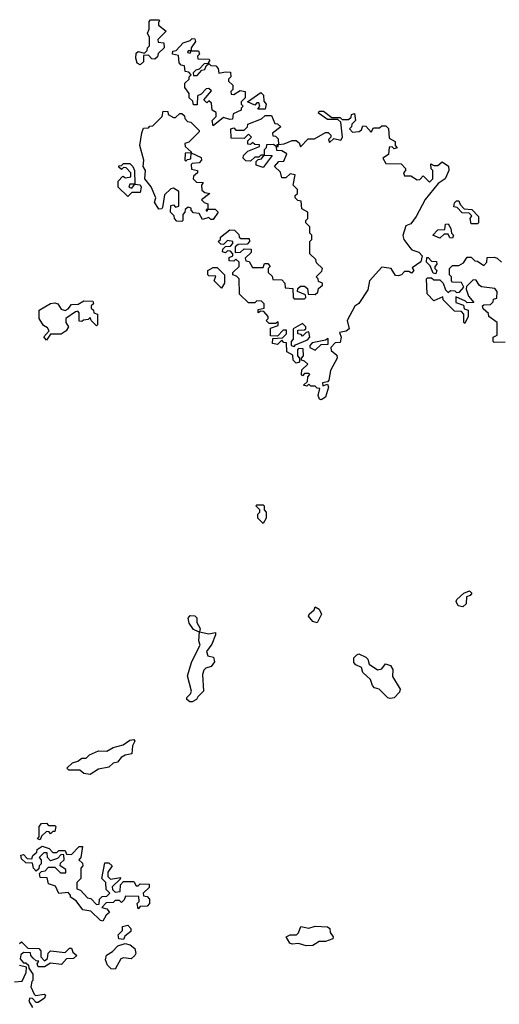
# Model space of a CAD drawing. Extents: x 2106670 to 2323771, y 35271 to 224896.
# Tile 147 of 256: x 2195486 to 2197790, y 145941 to 150670. Entities that reach past the tile are written whole.
import ezdxf

# ---------------------------------------------------------------- set-up
doc = ezdxf.new("R2010")
doc.units = 0

msp = doc.modelspace()

# ---------------------------------------------------------------- linework, layer by layer
at = {"layer": '0CON20XD'}
for points in [[(2196065, 150452.5), (2196051.2, 150461.2), (2196043.8, 150485), (2196045, 150510), (2196055, 150516.7), (2196085, 150510), (2196098.3, 150521.7), (2196100, 150535), (2196110, 150545), (2196110, 150585), (2196100, 150605), (2196107.5, 150625), (2196108.3, 150661.7), (2196115, 150670), (2196155, 150670), (2196160, 150665), (2196152.5, 150657.5), (2196153, 150643), (2196190, 150615), (2196150, 150575), (2196151.7, 150561.7), (2196178.3, 150558.3), (2196180, 150535), (2196151.7, 150508.3), (2196148.3, 150491.7), (2196135, 150480), (2196121.7, 150481.7), (2196105, 150500), (2196081.7, 150498.3), (2196081.7, 150468.3), (2196065, 150452.5)], [(2196415, 150160), (2196410, 150185), (2196430, 150205), (2196430, 150225), (2196410, 150235), (2196408.3, 150268.3), (2196395, 150280), (2196385, 150270), (2196370, 150285), (2196408.3, 150328.3), (2196395, 150340), (2196381.7, 150338.3), (2196358.3, 150311.7), (2196340, 150305), (2196338.3, 150261.7), (2196321.7, 150261.7), (2196318.3, 150278.3), (2196300, 150295), (2196300, 150315), (2196280, 150345), (2196280, 150365), (2196300, 150385), (2196300, 150395), (2196310, 150405), (2196298.3, 150418.3), (2196281.7, 150421.7), (2196278.3, 150448.3), (2196261.7, 150451.7), (2196252.5, 150462.5), (2196248.3, 150498.3), (2196220, 150505), (2196221.7, 150518.3), (2196238.3, 150521.7), (2196271.7, 150558.3), (2196305, 150570), (2196315, 150580), (2196328.3, 150578.3), (2196330, 150565), (2196310, 150535), (2196310, 150520), (2196295, 150520), (2196291.7, 150511.7), (2196305, 150510), (2196310, 150520), (2196345, 150520), (2196350, 150505), (2196340, 150495), (2196341.7, 150481.7), (2196395, 150480), (2196400, 150475), (2196390, 150460), (2196371.7, 150458.3), (2196348.3, 150431.7), (2196331.7, 150428.3), (2196320, 150415), (2196321.7, 150401.7), (2196338.3, 150401.7), (2196361.7, 150428.3), (2196375, 150430), (2196381.7, 150448.3), (2196395, 150460), (2196405, 150450), (2196428.3, 150448.3), (2196440, 150435), (2196442.5, 150412.5), (2196475, 150420), (2196498.3, 150418.3), (2196500, 150395), (2196490, 150385), (2196490, 150375), (2196510, 150355), (2196510, 150335), (2196500, 150325), (2196501.7, 150311.7), (2196515, 150310), (2196545, 150330), (2196570, 150325), (2196570, 150295), (2196550, 150275), (2196550, 150265), (2196560, 150255), (2196550, 150245), (2196550, 150235), (2196511.7, 150218.3), (2196508.3, 150191.7), (2196495, 150190), (2196465, 150200), (2196415, 150160)], [(2196665, 150240), (2196630, 150240), (2196640, 150255), (2196635, 150270), (2196625, 150270), (2196615, 150260), (2196580, 150275), (2196645, 150320), (2196657, 150307), (2196658.3, 150278.3), (2196670, 150265), (2196665, 150240)], [(2196265, 149700), (2196241.7, 149701.7), (2196230, 149715), (2196228.3, 149728.3), (2196210, 149745), (2196211.7, 149778.3), (2196225, 149780), (2196235, 149770), (2196250, 149775), (2196250, 149845), (2196225, 149860), (2196211.7, 149858.3), (2196181.7, 149828.3), (2196171.7, 149768.3), (2196168.3, 149761.7), (2196155, 149760), (2196133.6, 149793.6), (2196140, 149815), (2196117, 149867), (2196087.5, 149905), (2196090, 149945), (2196080, 149965), (2196082.5, 149995), (2196063.3, 150065), (2196073, 150127), (2196081.7, 150148.3), (2196105, 150150), (2196111.7, 150158.3), (2196125, 150160), (2196158.3, 150191.7), (2196170, 150205), (2196175, 150230), (2196198.3, 150228.3), (2196200, 150215), (2196225, 150200), (2196235, 150200), (2196255, 150220), (2196265, 150220), (2196278.3, 150208.3), (2196280, 150195), (2196291.7, 150181.7), (2196308.3, 150178.3), (2196348.3, 150138.3), (2196348.3, 150131.7), (2196298.3, 150081.7), (2196280, 150075), (2196281.7, 150061.7), (2196310, 150035), (2196310, 150030), (2196281.7, 150028.3), (2196280, 149995), (2196285, 149990), (2196291.7, 149998.3), (2196308.3, 150001.7), (2196310, 150030), (2196358.3, 150008.3), (2196360, 149995), (2196348.3, 149981.7), (2196315, 149980), (2196310, 149975), (2196311.7, 149951.7), (2196340, 149945), (2196340, 149935), (2196321.7, 149918.3), (2196320, 149905), (2196335, 149890), (2196368.3, 149888.3), (2196360, 149875), (2196361.7, 149851.7), (2196375, 149840), (2196400, 149835), (2196360, 149805), (2196371.7, 149791.7), (2196390, 149785), (2196390, 149760), (2196381.7, 149758.3), (2196381.7, 149751.7), (2196388.3, 149751.7), (2196390, 149760), (2196425, 149760), (2196440, 149745), (2196415, 149710), (2196405, 149710), (2196395, 149720), (2196365, 149710), (2196348.3, 149738.3), (2196321.7, 149741.7), (2196310, 149755), (2196310, 149765), (2196295, 149770), (2196281.7, 149758.3), (2196280, 149745), (2196270, 149735), (2196270, 149705), (2196265, 149700)], [(2196935, 148843.3), (2196927, 148847), (2196920, 148865), (2196928.3, 148898.3), (2196915, 148900), (2196905, 148910), (2196885, 148910), (2196875, 148920), (2196865, 148910), (2196850, 148915), (2196868.3, 148931.7), (2196870, 148955), (2196880, 148965), (2196875, 148970), (2196855, 148970), (2196845, 148960), (2196840, 148965), (2196841.7, 148988.3), (2196870, 149015), (2196855, 149030), (2196840, 149035), (2196840, 149045), (2196850, 149055), (2196848.3, 149088.3), (2196825, 149090), (2196820, 149085), (2196820, 149055), (2196830, 149045), (2196830, 149025), (2196815, 149020), (2196800, 149035), (2196798.3, 149058.3), (2196770, 149075), (2196768.3, 149118.3), (2196755, 149120), (2196745, 149130), (2196725, 149110), (2196700, 149115), (2196701.7, 149138.3), (2196748.3, 149141.7), (2196768.3, 149161.7), (2196768.3, 149178.3), (2196751.7, 149178.3), (2196725, 149150), (2196691.7, 149151.7), (2196691.7, 149188.3), (2196728.3, 149201.7), (2196728.3, 149218.3), (2196715, 149210), (2196685, 149210), (2196670, 149225), (2196680, 149235), (2196680, 149245), (2196658.3, 149268.3), (2196645, 149270), (2196631.7, 149261.7), (2196631.7, 149278.3), (2196660, 149285), (2196660, 149305), (2196648.3, 149318.3), (2196625, 149320), (2196615, 149310), (2196585, 149310), (2196541.7, 149351.7), (2196540, 149425), (2196528.3, 149438.3), (2196510, 149445), (2196510, 149455), (2196540, 149485), (2196540, 149505), (2196525, 149520), (2196515, 149510), (2196491.7, 149511.7), (2196491.7, 149528.3), (2196510, 149535), (2196510, 149545), (2196498.3, 149558.3), (2196485, 149560), (2196475, 149550), (2196460, 149555), (2196461.7, 149568.3), (2196475, 149580), (2196498.3, 149581.7), (2196510, 149595), (2196510, 149605), (2196485, 149610), (2196465, 149590), (2196451.7, 149591.7), (2196440, 149605), (2196450, 149615), (2196450, 149625), (2196495, 149660), (2196518.3, 149658.3), (2196538.3, 149638.3), (2196540, 149625), (2196548.3, 149618.3), (2196588.3, 149618.3), (2196590, 149605), (2196578.3, 149591.7), (2196535, 149590), (2196521.7, 149578.3), (2196521.7, 149551.7), (2196547, 149553), (2196565, 149570), (2196598.3, 149568.3), (2196598.3, 149551.7), (2196570, 149525), (2196571.7, 149511.7), (2196588.3, 149508.3), (2196605, 149480), (2196655, 149480), (2196661.7, 149498.3), (2196678.3, 149498.3), (2196690, 149485), (2196680, 149475), (2196680, 149455), (2196698.3, 149438.3), (2196701.7, 149421.7), (2196745, 149420), (2196760, 149405), (2196761.7, 149381.7), (2196798.3, 149378.3), (2196800, 149335), (2196805, 149330), (2196855, 149330), (2196860, 149335), (2196858.3, 149348.3), (2196820, 149365), (2196821.7, 149378.3), (2196835, 149390), (2196855, 149390), (2196868.3, 149378.3), (2196871.7, 149351.7), (2196905, 149350), (2196918.3, 149361.7), (2196921.7, 149378.3), (2196940, 149395), (2196940, 149405), (2196921.7, 149411.7), (2196920, 149425), (2196910, 149435), (2196938.3, 149461.7), (2196940, 149475), (2196911.7, 149501.7), (2196908.3, 149518.3), (2196880, 149545), (2196880, 149605), (2196890, 149615), (2196890, 149635), (2196880, 149645), (2196880, 149675), (2196860, 149695), (2196860, 149705), (2196870, 149715), (2196870, 149745), (2196841.7, 149761.7), (2196838.3, 149798.3), (2196821.7, 149801.7), (2196810, 149815), (2196810, 149825), (2196820, 149835), (2196820, 149855), (2196800, 149875), (2196810, 149925), (2196785, 149930), (2196765, 149910), (2196745, 149910), (2196738.3, 149938.3), (2196710, 149965), (2196731.7, 149988.3), (2196755, 149990), (2196770, 150025), (2196745, 150040), (2196721.7, 150041.7), (2196720, 150060), (2196728.3, 150061.7), (2196730, 150070), (2196757, 150073), (2196795, 150090), (2196815, 150090), (2196828.3, 150078.3), (2196835, 150060), (2196871.7, 150098.3), (2196901.7, 150098.3), (2196955, 150127.5), (2196967.5, 150127.5), (2196980, 150115), (2196980, 150105), (2196970, 150095), (2196975, 150080), (2196995, 150100), (2197028.3, 150091.7), (2197037.5, 150105), (2197028.3, 150178.3), (2197015, 150190), (2196965, 150190), (2196921.7, 150221.7), (2196925, 150230), (2196945, 150230), (2196985, 150200), (2197025, 150200), (2197035, 150190), (2197065, 150190), (2197078.3, 150201.7), (2197080, 150215), (2197095, 150220), (2197100, 150185), (2197081.7, 150168.3), (2197080, 150155), (2197070, 150145), (2197085, 150130), (2197117.5, 150132.5), (2197128.3, 150141.7), (2197135, 150160), (2197148.3, 150158.3), (2197175, 150130), (2197185, 150150), (2197215, 150150), (2197225, 150160), (2197245, 150160), (2197257, 150147), (2197261.7, 150101.7), (2197290, 150085), (2197290, 150065), (2197300, 150055), (2197285, 150050), (2197275, 150060), (2197261.7, 150058.3), (2197258.3, 150021.7), (2197230, 150005), (2197245, 149980), (2197318.3, 149978.3), (2197340, 149955), (2197340, 149945), (2197330, 149935), (2197335, 149920), (2197365, 149920), (2197395, 149900), (2197408.3, 149901.7), (2197425, 149920), (2197455, 149890), (2197470, 149905), (2197470, 149945), (2197463, 149953), (2197461.7, 149978.3), (2197475, 149970), (2197495, 149970), (2197515, 149987.5), (2197546.7, 149966.7), (2197547.5, 149945), (2197530, 149905), (2197497, 149883), (2197433.6, 149806.4), (2197390, 149725), (2197365, 149690), (2197340.7, 149679.3), (2197326.7, 149633.3), (2197332, 149615), (2197360, 149575), (2197370, 149565), (2197403.6, 149553.6), (2197420, 149535), (2197412.5, 149507.5), (2197371.7, 149478.3), (2197380, 149465), (2197368.3, 149451.7), (2197355, 149460), (2197335, 149460), (2197320, 149445), (2197305, 149440), (2197291.7, 149441.7), (2197270, 149475), (2197225, 149481.2), (2197166.2, 149415), (2197158.3, 149371.7), (2197115, 149307.5), (2197096.4, 149293.6), (2197060, 149225), (2197068.8, 149185), (2197055, 149173.3), (2197021.7, 149168.3), (2197030, 149145), (2197025, 149120), (2197001.7, 149118.3), (2196980, 149095), (2196981.7, 149081.7), (2197008.8, 149058.8), (2197011.2, 149045), (2196978.8, 148985), (2196970.7, 148939.3), (2196965, 148930), (2196940, 148925), (2196941.7, 148911.7), (2196965, 148920), (2196970, 148905), (2196955, 148857.5), (2196935, 148843.3)], [(2196595, 149990), (2196571.7, 149991.7), (2196560, 150005), (2196561.7, 150018.3), (2196581.7, 150038.3), (2196638.3, 150061.7), (2196638.3, 150068.3), (2196615, 150070), (2196605, 150080), (2196595, 150070), (2196581.7, 150071.7), (2196581.7, 150088.3), (2196600, 150105), (2196585, 150120), (2196565, 150100), (2196501.7, 150101.7), (2196500, 150145), (2196515, 150150), (2196525, 150140), (2196565, 150140), (2196580, 150155), (2196581.7, 150168.3), (2196647, 150193), (2196665, 150210), (2196695, 150210), (2196711.7, 150171.7), (2196725, 150170), (2196740, 150155), (2196700, 150125), (2196701.7, 150111.7), (2196715, 150110), (2196728.3, 150098.3), (2196730, 150070), (2196721.7, 150068.3), (2196720, 150060), (2196705, 150070), (2196671.7, 150068.3), (2196670, 150055), (2196660, 150045), (2196660, 150020), (2196645, 150020), (2196635, 150010), (2196615, 150010), (2196595, 149990)], [(2196655, 149960), (2196621.7, 149971.7), (2196621.7, 149988.3), (2196631.7, 149998.3), (2196648.3, 150001.7), (2196660, 150020), (2196698.3, 150018.3), (2196655, 149960)], [(2196005, 149820), (2195960, 149865), (2195960, 149895), (2195981.7, 149918.3), (2195995, 149910), (2196020, 149915), (2196020, 149935), (2195998.3, 149958.3), (2195985, 149960), (2195975, 149950), (2195961.7, 149961.7), (2195961.7, 149968.3), (2195975, 149970), (2195985, 149980), (2196015, 149980), (2196030, 149965), (2196037.5, 149945), (2196040, 149880), (2196015, 149880), (2196010, 149865), (2196025, 149860), (2196040, 149880), (2196065, 149877.5), (2196070, 149865), (2196065, 149840), (2196025, 149840), (2196005, 149820)], [(2197685, 149690), (2197655, 149690), (2197650, 149715), (2197658.3, 149728.3), (2197645, 149740), (2197611.7, 149741.7), (2197588.3, 149768.3), (2197571.7, 149771.7), (2197575, 149790), (2197585, 149800), (2197595, 149800), (2197601.7, 149781.7), (2197621.7, 149761.7), (2197658.3, 149758.3), (2197690, 149725), (2197690, 149695), (2197685, 149690)], [(2197565, 149620), (2197551.7, 149621.7), (2197545, 149640), (2197525, 149640), (2197505, 149620), (2197470, 149635), (2197495, 149660), (2197528.3, 149661.7), (2197531.7, 149688.3), (2197545, 149690), (2197557, 149667), (2197560, 149645), (2197570, 149635), (2197565, 149620)], [(2197818.3, 149121.7), (2197765, 149120), (2197760, 149125), (2197760, 149145), (2197780, 149155), (2197780, 149215), (2197740, 149245), (2197738.3, 149258.3), (2197711.7, 149281.7), (2197710, 149295), (2197715, 149300), (2197748.3, 149301.7), (2197760, 149315), (2197761.7, 149328.3), (2197778.3, 149331.7), (2197780, 149365), (2197768.3, 149378.3), (2197705, 149387.5), (2197692.5, 149395), (2197678.3, 149418.3), (2197665, 149420), (2197631.7, 149388.3), (2197630, 149375), (2197642.5, 149342.5), (2197668.3, 149311.7), (2197635, 149310), (2197628.3, 149318.3), (2197581.7, 149338.3), (2197581.7, 149311.7), (2197618.3, 149298.3), (2197621.7, 149281.7), (2197640, 149275), (2197640, 149245), (2197625, 149210), (2197620, 149215), (2197620, 149255), (2197608.3, 149268.3), (2197575, 149270), (2197520, 149325), (2197518.3, 149338.3), (2197475, 149320), (2197443, 149353), (2197440, 149425), (2197445, 149430), (2197465, 149430), (2197475, 149420), (2197505, 149420), (2197520, 149405), (2197531.7, 149371.7), (2197545, 149360), (2197555, 149370), (2197577, 149367), (2197585, 149360), (2197598.3, 149361.7), (2197620, 149385), (2197608.3, 149408.3), (2197565, 149410), (2197560, 149415), (2197560, 149435), (2197550, 149445), (2197550, 149475), (2197565, 149490), (2197595, 149490), (2197618.3, 149501.7), (2197635, 149530), (2197655, 149530), (2197671.7, 149511.7), (2197685, 149510), (2197715, 149490), (2197730, 149505), (2197731.7, 149528.3), (2197765, 149530), (2197780, 149525), (2197800, 149505)], [(2197485, 149450), (2197471.7, 149451.7), (2197458.3, 149488.3), (2197440, 149505), (2197441.7, 149528.3), (2197448.3, 149528.3), (2197465, 149510), (2197488.3, 149508.3), (2197490, 149495), (2197480, 149485), (2197480, 149475), (2197490, 149465), (2197485, 149450)], [(2196455, 149380), (2196420, 149415), (2196428.3, 149438.3), (2196395, 149440), (2196390, 149445), (2196390, 149465), (2196415, 149480), (2196435, 149480), (2196470, 149445), (2196470, 149405), (2196455, 149380)], [(2195615, 149130), (2195603, 149147), (2195627.5, 149175), (2195620, 149190), (2195600.7, 149200.7), (2195580, 149235), (2195580, 149275), (2195635, 149307.5), (2195655, 149310), (2195670, 149305), (2195685, 149280), (2195705, 149272.5), (2195719.3, 149280.7), (2195735, 149302.5), (2195767, 149303), (2195795, 149320), (2195838.3, 149318.3), (2195840, 149305), (2195830, 149295), (2195830, 149285), (2195840, 149275), (2195841.7, 149261.7), (2195860, 149255), (2195860, 149205), (2195855, 149200), (2195830, 149225), (2195825, 149240), (2195815, 149230), (2195792.5, 149227.5), (2195785, 149220), (2195771.7, 149221.7), (2195771.7, 149261.7), (2195765, 149270), (2195755, 149267.5), (2195707.5, 149235), (2195707.5, 149215), (2195720, 149195), (2195710, 149175), (2195685, 149160), (2195635, 149160), (2195615, 149130)], [(2196805, 149100), (2196811.7, 149108.3), (2196868.3, 149131.7), (2196880, 149145), (2196875, 149170), (2196861.7, 149168.3), (2196845, 149150), (2196838.3, 149158.3), (2196821.7, 149161.7), (2196821.7, 149178.3), (2196855, 149180), (2196860, 149185), (2196860, 149195), (2196845, 149210), (2196800, 149185), (2196800, 149135), (2196790, 149125), (2196790, 149105), (2196805, 149100)], [(2196905, 149082.5), (2196935, 149110), (2196968.3, 149111.7), (2196968.3, 149138.3), (2196955, 149130), (2196891.7, 149118.3), (2196880, 149105), (2196880, 149095), (2196905, 149082.5)], [(2196655, 148250), (2196630, 148275), (2196630, 148295), (2196640, 148305), (2196640, 148315), (2196620, 148335), (2196625, 148340), (2196655, 148340), (2196660, 148335), (2196660, 148315), (2196670, 148305), (2196670, 148275), (2196655, 148250)], [(2197615, 147850), (2197592.5, 147855), (2197583.3, 147875), (2197586.7, 147885), (2197620, 147915), (2197647, 147927), (2197657.5, 147915), (2197650, 147905), (2197631.7, 147898.3), (2197630, 147865), (2197615, 147850)], [(2196915, 147772.5), (2196895, 147778.8), (2196873.8, 147805), (2196876.7, 147815), (2196901.2, 147835), (2196905, 147850), (2196925, 147838.8), (2196936, 147815), (2196915, 147772.5)], [(2196350, 147730), (2196345, 147730), (2196320.7, 147740.7), (2196300.8, 147770.8), (2196296.2, 147795), (2196305, 147807.5), (2196327, 147807), (2196337, 147797), (2196337.5, 147775), (2196352.5, 147745), (2196350, 147730)], [(2196302.7, 147392.7), (2196289.2, 147405), (2196289.2, 147415), (2196307.3, 147432.7), (2196310.8, 147445), (2196292.1, 147517.9), (2196312.9, 147587.1), (2196352.5, 147665), (2196346.4, 147686.4), (2196350, 147730), (2196395, 147720.8), (2196426.7, 147726.7), (2196427.5, 147715), (2196409.1, 147670.9), (2196382.9, 147635), (2196390, 147615), (2196417.5, 147607.5), (2196421.4, 147585), (2196406.5, 147563.5), (2196380, 147555), (2196370, 147545), (2196364.2, 147525), (2196368.8, 147445), (2196341.7, 147418.3), (2196336, 147404), (2196315, 147393.8), (2196302.7, 147392.7)], [(2197265, 147408.8), (2197255, 147413.3), (2197212.5, 147455), (2197191.2, 147461.2), (2197181.2, 147471.2), (2197170.5, 147500.5), (2197133.9, 147533.9), (2197128.8, 147558.8), (2197101.2, 147571.2), (2197092, 147582), (2197091.2, 147605), (2197105, 147620), (2197115, 147623.3), (2197148.8, 147608.8), (2197158.6, 147598.6), (2197164.1, 147574.1), (2197205, 147546.7), (2197225, 147551.2), (2197243.8, 147576.2), (2197267.7, 147567.7), (2197279.3, 147549.3), (2197276.7, 147515), (2197313.3, 147455), (2197310, 147440), (2197285, 147412.5), (2197265, 147408.8)], [(2195825, 147043.8), (2195795, 147048.6), (2195775, 147066), (2195722.5, 147065), (2195713.3, 147075), (2195739.2, 147100.8), (2195765, 147108.8), (2195785, 147123.3), (2195805, 147123.3), (2195821.1, 147138.9), (2195865, 147158.6), (2195905, 147156.7), (2195935, 147173.8), (2195983.6, 147186.4), (2196015, 147210), (2196035, 147212.5), (2196040, 147205), (2196028.3, 147181.7), (2196025, 147143.3), (2195992.5, 147137.5), (2195974.1, 147125.9), (2195956.7, 147103.3), (2195935, 147098.8), (2195915, 147080), (2195865, 147070), (2195825, 147043.8)], [(2195585, 146730), (2195572.5, 146735), (2195580, 146745), (2195580, 146795), (2195591.7, 146808.3), (2195615, 146810), (2195625, 146800), (2195655, 146800), (2195660, 146795), (2195655, 146770), (2195645, 146770), (2195635, 146760), (2195628.3, 146768.3), (2195615, 146770), (2195591.7, 146748.3), (2195585, 146730)], [(2195885, 146340), (2195873.6, 146343.6), (2195828.3, 146388.3), (2195790, 146395), (2195758.3, 146438.3), (2195730, 146455), (2195730, 146465), (2195718.3, 146478.3), (2195675, 146472.5), (2195658.3, 146508.3), (2195625, 146520), (2195618.3, 146548.3), (2195585, 146550), (2195581.7, 146568.3), (2195591.7, 146578.3), (2195608.3, 146581.7), (2195625, 146600), (2195655, 146600), (2195681.7, 146571.7), (2195708.3, 146571.7), (2195708.3, 146588.3), (2195680, 146605), (2195681.7, 146618.3), (2195700, 146635), (2195698.3, 146658.3), (2195685, 146660), (2195668.3, 146641.7), (2195635, 146630), (2195620, 146645), (2195618.3, 146668.3), (2195601.7, 146668.3), (2195580, 146645), (2195590, 146635), (2195590, 146615), (2195580, 146605), (2195578.3, 146591.7), (2195565, 146580), (2195552.5, 146595), (2195548.3, 146618.3), (2195515, 146620), (2195495, 146640), (2195492.5, 146657.5), (2195505, 146660), (2195521.7, 146641.7), (2195545, 146640), (2195550, 146655), (2195568.3, 146671.7), (2195570, 146685), (2195595, 146700), (2195628.3, 146688.3), (2195645, 146670), (2195665, 146670), (2195675, 146680), (2195705, 146680), (2195711.7, 146661.7), (2195735, 146660), (2195771.7, 146698.3), (2195788.3, 146698.3), (2195780, 146645), (2195770, 146635), (2195788.3, 146618.3), (2195790, 146605), (2195780, 146595), (2195780, 146545), (2195760, 146525), (2195760, 146495), (2195778.3, 146488.3), (2195811.7, 146451.7), (2195828.3, 146448.3), (2195855, 146420), (2195868.3, 146421.7), (2195870, 146445), (2195881.7, 146458.3), (2195905, 146460), (2195920, 146475), (2195901.7, 146491.7), (2195900, 146525), (2195880, 146545), (2195895, 146620), (2195915, 146620), (2195930, 146605), (2195910, 146575), (2195910, 146555), (2195921.7, 146541.7), (2195970, 146550), (2195968.3, 146541.7), (2195930, 146505), (2195931.7, 146491.7), (2195945, 146480), (2195968.3, 146481.7), (2195970, 146515), (2195985, 146530), (2196035, 146530), (2196045, 146510), (2196055, 146510), (2196065, 146520), (2196108.3, 146518.3), (2196108.3, 146501.7), (2196080, 146475), (2196081.7, 146461.7), (2196098.3, 146458.3), (2196110, 146445), (2196110, 146425), (2196098.3, 146411.7), (2196065, 146410), (2196055, 146400), (2196050, 146425), (2196060, 146435), (2196058.3, 146458.3), (2195995, 146460), (2195988.3, 146441.7), (2195975, 146430), (2195965, 146440), (2195945, 146440), (2195935, 146430), (2195901.7, 146428.3), (2195880, 146405), (2195905, 146400), (2195911.7, 146391.7), (2195918.3, 146381.7), (2195901.7, 146368.3), (2195885, 146340)], [(2195985, 146252.5), (2195962.5, 146255), (2195960, 146275), (2195980, 146295), (2195980, 146315), (2196005, 146320), (2196020, 146305), (2196020, 146290), (2195991.7, 146268.3), (2195985, 146252.5)], [(2196861.7, 146221.7), (2196825, 146233.3), (2196795, 146230), (2196784.2, 146234.2), (2196766.7, 146265), (2196785, 146274), (2196815.8, 146274.2), (2196825.7, 146284.3), (2196836.2, 146313.8), (2196875, 146305.8), (2196905, 146315.7), (2196965, 146313.3), (2196976.7, 146305), (2196977.5, 146285), (2196992.5, 146265), (2196990, 146255), (2196955, 146242.5), (2196925, 146242.5), (2196895, 146223.3), (2196861.7, 146221.7)], [(2195485, 146232.5), (2195495, 146240), (2195525, 146210), (2195578.3, 146208.3), (2195587, 146197), (2195588.3, 146168.3), (2195605, 146150), (2195620, 146160), (2195623, 146187), (2195635, 146197.5), (2195705, 146190), (2195725, 146210), (2195735, 146210), (2195741.7, 146191.7), (2195760, 146175), (2195745, 146160), (2195711.7, 146158.3), (2195687.5, 146132.5), (2195635, 146137.5), (2195605, 146120), (2195575, 146120), (2195570, 146135), (2195578.3, 146148.3), (2195565, 146150), (2195551.7, 146161.7), (2195540, 146175), (2195538.3, 146188.3), (2195505, 146190), (2195491.7, 146178.3), (2195488.3, 146158.3), (2195505, 146140), (2195515, 146140), (2195528.3, 146128.3), (2195530, 146115), (2195550, 146085), (2195550, 146055), (2195545, 146050), (2195540, 146025), (2195555, 145990), (2195562.5, 145982.5), (2195605, 145990), (2195610, 145985), (2195605, 145970), (2195575, 145950), (2195565, 145950), (2195548.3, 145968.3), (2195535, 145970), (2195530, 145955), (2195547.5, 145925)], [(2195945, 146110), (2195925, 146111.4), (2195908, 146128), (2195898.8, 146155), (2195903.3, 146176.7), (2195932.5, 146195), (2195958.1, 146221.9), (2195992.5, 146232.5), (2196016.7, 146226.7), (2196038.8, 146208.8), (2196043.8, 146185), (2196038.8, 146175), (2196021.2, 146158.8), (2195985, 146163.1), (2195971.5, 146158.5), (2195945, 146110)], [(2195461.7, 146048.3), (2195498.3, 146051.7), (2195517, 146093), (2195518.3, 146118.3), (2195485, 146127.5)]]:
    msp.add_lwpolyline(points, dxfattribs=at)

doc.saveas('drawing.dxf')
